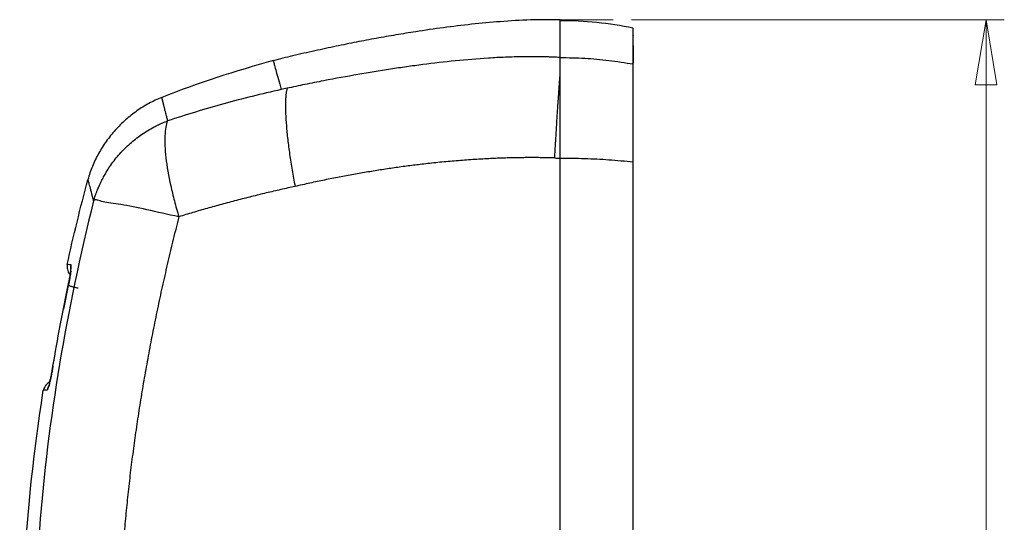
# Model space of a CAD drawing. Header units: millimetres. Extents: x 38 to 184, y 33 to 254.
# Tile 7 of 10: x 131 to 184, y 134 to 162. Entities that reach past the tile are written whole.
import ezdxf

# ---------------------------------------------------------------- set-up
doc = ezdxf.new("R2010")
doc.units = ezdxf.units.MM
doc.linetypes.add('CENTERX2', pattern=[20.32, 12.7, -2.54, 2.54, -2.54])
doc.styles.add('SLDTEXTSTYLE0', font='TXT', dxfattribs={"width": 0.7})
doc.dimstyles.new('SLDDIMSTYLE0', dxfattribs={"dimtxt": 3.5, "dimasz": 3.556, "dimexe": 0, "dimexo": 0.0625, "dimgap": 0.875, "dimtad": 1, "dimdec": 0, "dimlfac": 3, "dimrnd": 1e-09, "dimzin": 12, "dimdsep": 46, "dimtxsty": 'SLDTEXTSTYLE0', "dimblk1": 'CLOSED', "dimblk2": 'CLOSED', "dimsah": 1, "dimcen": 0.09, "dimadec": 0, "dimazin": 3, "dimtfac": 1, "dimtdec": 0, "dimtofl": 0, "dimtmove": 0, "dimatfit": 3, "dimldrblk": 'CLOSED', "dimfxl": 0, "dimfrac": 2, "dimtolj": 1, "dimtzin": 12, "dimarcsym": 0})

# ---------------------------------------------------------------- blocks, each defined once
blk = doc.blocks.new('_Closed')
at = {"color": 0, "linetype": 'ByBlock', "lineweight": -2}
for p, q in [((-1, 0.166667), (0, 0)), ((-1, 0.166667), (-1, -0.166667)), ((0, 0), (-1, -0.166667)), ((0, 0), (-1, 0))]:
    blk.add_line(p, q, dxfattribs=at)
blk = doc.blocks.new('_D_1')
at = {"color": 7, "linetype": 'Continuous', "lineweight": 0}
for p, q in [((164.027, 162.019), (184.456, 162.019)), ((183.456, 162.019), (183.456, 108.471)), ((162.122, 108.471), (184.456, 108.471))]:
    blk.add_line(p, q, dxfattribs=at)
at = {"color": 7, "linetype": 'Continuous', "lineweight": 18, "xscale": 3.556, "yscale": 3.556}
for p, rotation in [((183.456, 162.019), 90.0000000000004), ((183.456, 108.471), 270.0000000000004)]:
    blk.add_blockref('_Closed', p, dxfattribs=dict(at, rotation=rotation))
at = {"color": 7, "linetype": 'Continuous', "lineweight": 18, "insert": (178.945, 115.752), "char_height": 3.5, "attachment_point": 1, "rotation": 90, "style": 'SLDTEXTSTYLE0'}
blk.add_mtext('161', dxfattribs=at)

msp = doc.modelspace()

# ---------------------------------------------------------------- linework, layer by layer
at = {"color": 7, "linetype": 'CENTERX2', "lineweight": 18}
msp.add_line((158.682, 162.019), (163.027, 162.019), dxfattribs=at)
at = {"color": 7, "linetype": 'Continuous', "lineweight": 25}
for p, q in [((160.123, 116.196), (160.123, 154.439)), ((133.182, 147.469), (132.92, 146.176)), ((132.386, 143.383), (132.317, 143.037)), ((131.878, 141.874), (131.847, 141.821)), ((131.819, 141.722), (131.833, 141.727))]:
    msp.add_line(p, q, dxfattribs=at)
for centre, radius, start, end in [((160.123, 141.971), 20, 78.4607, 90), ((160.123, 101.971), 59.912, 105.20146, 111.358)]:
    msp.add_arc(centre, radius, start, end, dxfattribs=at)
for points, knots in [([(160.123, 162.02), (159.585, 162.024), (158.491, 162.032), (156.873, 161.928), (155.282, 161.783), (153.739, 161.595), (152.36, 161.394), (151.135, 161.195), (150.054, 161.005), (148.96, 160.799), (147.838, 160.571), (146.672, 160.319), (145.523, 160.064), (144.767, 159.872), (144.414, 159.783)], [0, 0, 0, 0, 0.1015029, 0.2062791, 0.3054765, 0.4028765, 0.4993842, 0.5681527, 0.6369685, 0.706432, 0.7779908, 0.8529613, 0.9313904, 1, 1, 1, 1]), ([(160.123, 159.958), (160.123, 160.204), (160.123, 160.698), (160.123, 161.262), (160.123, 161.678), (160.123, 161.923), (160.123, 162.031), (160.123, 162.014), (160.123, 162.01)], [0, 0, 0, 0, 0.196321, 0.392769, 0.589052, 0.768232, 0.947545, 1, 1, 1, 1]), ([(164.123, 159.601), (164.123, 159.793), (164.123, 160.183), (164.122, 160.656), (164.121, 161.049), (164.122, 161.34), (164.123, 161.531), (164.123, 161.555), (164.124, 161.567)], [0, 0, 0, 0, 0.153875, 0.312849, 0.476936, 0.646152, 0.820514, 1, 1, 1, 1]), ([(160.123, 159.957), (160.123, 160.219), (160.123, 160.539), (160.123, 160.763), (160.123, 160.804)], [0, 0, 0, 0, 0.817824, 1, 1, 1, 1]), ([(164.123, 161.044), (164.123, 161.092), (164.123, 161.164), (164.123, 161.155), (164.123, 161.152)], [0, 0, 0, 0, 0.6666667, 1, 1, 1, 1]), ([(164.123, 160.61), (164.123, 160.535), (164.123, 160.385), (164.123, 160.056), (164.123, 159.765), (164.123, 159.654)], [0, 0, 0, 0, 0.382222, 0.764443, 1, 1, 1, 1]), ([(160.123, 159.958), (160.042, 159.962), (159.856, 159.972), (159.613, 159.981), (159.368, 159.989), (159.044, 159.996), (158.617, 160), (158.102, 159.998), (157.608, 159.988), (156.969, 159.966), (155.893, 159.907), (154.384, 159.779), (152.896, 159.607), (151.717, 159.447), (150.539, 159.273), (149.056, 159.029), (147.533, 158.752), (146.145, 158.477), (145.477, 158.337), (145.171, 158.271)], [0, 0, 0, 0, 0.015625, 0.03125, 0.046875, 0.0625, 0.09375, 0.125, 0.15625, 0.1875, 0.25, 0.375, 0.5, 0.5625, 0.625, 0.75, 0.875, 0.9375, 1, 1, 1, 1]), ([(160.123, 158.959), (160.123, 159.183), (160.123, 159.381), (160.123, 159.716), (160.123, 159.85), (160.123, 159.958)], [0, 0, 0, 0, 0.5, 0.5, 1, 1, 1, 1]), ([(160.123, 159.957), (160.575, 159.948), (161.47, 159.932), (162.809, 159.813), (163.682, 159.672), (164.123, 159.601)], [0, 0, 0, 0, 0.336194, 0.665105, 1, 1, 1, 1]), ([(160.123, 154.448), (160.123, 154.767), (160.123, 155.397), (160.123, 156.297), (160.123, 157.133), (160.123, 157.9), (160.123, 158.585), (160.123, 159.167), (160.123, 159.641), (160.123, 159.851), (160.123, 159.957)], [0, 0, 0, 0, 0.127153, 0.251191, 0.374781, 0.500004, 0.625222, 0.748798, 0.872808, 1, 1, 1, 1]), ([(164.123, 154.24), (164.123, 154.552), (164.123, 155.169), (164.123, 156.046), (164.123, 156.859), (164.123, 157.601), (164.123, 158.264), (164.123, 158.829), (164.123, 159.292), (164.123, 159.497), (164.123, 159.601)], [0, 0, 0, 0, 0.127552, 0.252247, 0.375486, 0.499705, 0.623961, 0.747312, 0.872182, 1, 1, 1, 1]), ([(159.828, 154.454), (159.831, 154.5), (159.837, 154.602), (159.847, 154.771), (159.859, 154.969), (159.876, 155.24), (159.895, 155.542), (159.916, 155.873), (159.934, 156.18), (159.96, 156.585), (159.986, 157.008), (160.01, 157.369), (160.027, 157.633), (160.043, 157.851), (160.059, 158.082), (160.074, 158.289), (160.087, 158.477), (160.1, 158.651), (160.112, 158.812), (160.119, 158.911), (160.123, 158.959)], [0, 0, 0, 0, 0.02582, 0.057584, 0.095125, 0.138284, 0.2115, 0.269164, 0.332346, 0.395026, 0.517561, 0.601876, 0.638106, 0.700906, 0.757863, 0.810056, 0.860391, 0.908842, 0.955385, 1, 1, 1, 1]), ([(160.123, 154.439), (160.123, 154.664), (160.123, 154.887), (160.123, 155.329), (160.123, 155.545), (160.123, 156.18), (160.123, 156.586), (160.123, 157.072), (160.123, 157.168), (160.123, 157.356), (160.123, 157.448), (160.123, 157.719), (160.123, 157.892), (160.123, 158.224), (160.123, 158.382), (160.123, 158.683), (160.123, 158.826), (160.123, 158.96)], [0, 0, 0, 0, 0.125, 0.125, 0.25, 0.25, 0.5, 0.5, 0.5625, 0.5625, 0.625, 0.625, 0.75, 0.75, 0.875, 0.875, 1, 1, 1, 1]), ([(144.845, 158.2), (143.777, 157.963), (142.741, 157.705), (140.672, 157.133), (139.64, 156.82), (138.622, 156.484)], [0, 0, 0, 0, 0.5, 0.5, 1, 1, 1, 1]), ([(145.171, 158.271), (145.157, 158.225), (145.133, 158.122), (145.106, 157.934), (145.089, 157.715), (145.076, 157.384), (145.083, 156.903), (145.125, 156.23), (145.201, 155.472), (145.308, 154.652), (145.441, 153.792), (145.55, 153.196), (145.609, 152.893)], [0, 0, 0, 0, 0.0625, 0.125, 0.1875, 0.25, 0.375, 0.5, 0.625, 0.75, 0.875, 1, 1, 1, 1]), ([(138.303, 157.769), (138.067, 157.665), (137.591, 157.458), (136.932, 157.035), (136.313, 156.547), (135.75, 155.989), (135.255, 155.371), (134.836, 154.705), (134.488, 154.003), (134.335, 153.508), (134.258, 153.262)], [0, 0, 0, 0, 0.123467, 0.248217, 0.374002, 0.500231, 0.626444, 0.75213, 0.876687, 1, 1, 1, 1]), ([(138.303, 157.769), (138.303, 157.768), (138.303, 157.768), (138.304, 157.762), (138.306, 157.753), (138.309, 157.74), (138.312, 157.724), (138.317, 157.704), (138.322, 157.68), (138.329, 157.653), (138.336, 157.621), (138.344, 157.586), (138.354, 157.547), (138.364, 157.505), (138.375, 157.458), (138.388, 157.407), (138.401, 157.353), (138.415, 157.294), (138.431, 157.232), (138.448, 157.165), (138.465, 157.095), (138.484, 157.02), (138.504, 156.941), (138.525, 156.858), (138.548, 156.771), (138.571, 156.68), (138.596, 156.584), (138.613, 156.517), (138.622, 156.484)], [0, 0, 0, 0, 0.036966, 0.0740512, 0.1112558, 0.1485797, 0.186023, 0.2235859, 0.2612682, 0.2990701, 0.3369917, 0.3750329, 0.4131938, 0.4514744, 0.4898748, 0.5283951, 0.5670353, 0.6057954, 0.6446754, 0.6836754, 0.7227955, 0.7620357, 0.8013959, 0.8408763, 0.8804769, 0.9201977, 0.9600387, 1, 1, 1, 1]), ([(134.573, 152.095), (134.584, 152.129), (134.606, 152.203), (134.644, 152.321), (134.69, 152.453), (134.744, 152.599), (134.841, 152.84), (134.965, 153.115), (135.137, 153.447), (135.311, 153.749), (135.52, 154.071), (135.75, 154.384), (136.088, 154.79), (136.462, 155.159), (136.874, 155.498), (137.197, 155.736), (137.54, 155.958), (137.848, 156.134), (138.124, 156.273), (138.368, 156.385), (138.536, 156.45), (138.622, 156.484)], [0, 0, 0, 0, 0.017986, 0.038519, 0.061625, 0.087332, 0.115669, 0.189238, 0.235005, 0.29754, 0.358332, 0.42144, 0.485237, 0.613819, 0.674274, 0.742479, 0.806981, 0.870992, 0.912853, 0.955871, 1, 1, 1, 1]), ([(138.622, 156.484), (138.538, 156.295), (138.446, 155.74), (138.496, 154.524), (138.725, 153.209), (138.956, 152.242), (139.112, 151.672), (139.199, 151.38), (139.245, 151.232)], [0, 0, 0, 0, 0.25, 0.5, 0.75, 0.875, 0.9375, 1, 1, 1, 1]), ([(159.828, 154.454), (159.709, 154.457), (159.472, 154.462), (159.115, 154.468), (158.758, 154.47), (158.399, 154.47), (158.04, 154.468), (157.679, 154.462), (157.318, 154.454), (156.956, 154.443), (156.593, 154.43), (156.055, 154.405), (155.336, 154.364), (154.441, 154.297), (153.544, 154.216), (152.698, 154.125), (151.898, 154.027), (151.139, 153.925), (150.371, 153.811), (149.596, 153.686), (148.813, 153.55), (148.022, 153.402), (147.224, 153.244), (146.418, 153.075), (145.88, 152.954), (145.609, 152.893)], [0, 0, 0, 0, 0.02471, 0.049481, 0.074315, 0.099214, 0.12418, 0.149213, 0.174316, 0.19949, 0.224736, 0.250057, 0.311727, 0.374893, 0.437409, 0.499743, 0.552498, 0.605937, 0.660072, 0.714911, 0.770465, 0.826742, 0.883751, 0.941501, 1, 1, 1, 1]), ([(160.123, 154.448), (160.574, 154.443), (161.467, 154.435), (162.806, 154.365), (163.681, 154.282), (164.123, 154.24)], [0, 0, 0, 0, 0.3350609, 0.6639139, 1, 1, 1, 1]), ([(160.134, 116.223), (160.134, 122.586), (160.134, 128.957), (160.134, 141.673), (160.134, 148.018), (160.133, 154.33)], [0, 0, 0, 0, 0.5, 0.5, 1, 1, 1, 1]), ([(164.123, 116.196), (164.123, 117.211), (164.123, 119.245), (164.123, 122.301), (164.123, 125.369), (164.123, 128.438), (164.123, 131.496), (164.123, 134.593), (164.123, 138.125), (164.123, 142.05), (164.123, 146.256), (164.123, 150.304), (164.123, 152.945), (164.123, 154.24)], [0, 0, 0, 0, 0.079893, 0.160036, 0.240429, 0.321253, 0.401481, 0.481027, 0.565063, 0.679781, 0.790508, 0.897248, 1, 1, 1, 1]), ([(145.609, 152.893), (145.479, 152.865), (145.217, 152.808), (144.824, 152.719), (144.427, 152.627), (144.027, 152.533), (143.624, 152.435), (143.219, 152.335), (142.81, 152.231), (142.264, 152.09), (141.589, 151.91), (140.792, 151.689), (140.011, 151.464), (139.499, 151.309), (139.245, 151.232)], [0, 0, 0, 0, 0.060387, 0.121374, 0.182965, 0.245162, 0.307965, 0.371378, 0.435402, 0.500039, 0.628169, 0.754199, 0.878139, 1, 1, 1, 1]), ([(139.245, 151.232), (138.624, 151.357), (137.443, 151.629), (135.994, 151.942), (135.18, 151.988), (134.768, 152.171), (134.629, 152.162), (134.573, 152.095)], [0, 0, 0, 0, 0.25, 0.5, 0.75, 0.875, 1, 1, 1, 1]), ([(139.245, 151.232), (139.193, 151.026), (139.088, 150.616), (138.937, 150.001), (138.788, 149.386), (138.643, 148.773), (138.502, 148.161), (138.365, 147.55), (138.231, 146.941), (138.101, 146.332), (137.975, 145.725), (137.852, 145.119), (137.734, 144.514), (137.619, 143.91), (137.507, 143.307), (137.4, 142.705), (137.296, 142.105), (137.196, 141.506), (137.099, 140.908), (137.007, 140.311), (136.918, 139.715), (136.833, 139.121), (136.752, 138.528), (136.675, 137.936), (136.601, 137.345), (136.531, 136.756), (136.465, 136.167), (136.403, 135.58), (136.345, 134.994), (136.29, 134.41), (136.226, 133.68), (136.158, 132.806), (136.09, 131.79), (136.033, 130.778), (135.989, 129.771), (135.956, 128.769), (135.935, 127.772), (135.926, 126.779), (135.928, 125.792), (135.943, 124.81), (135.969, 123.833), (136.007, 122.861), (136.057, 121.893), (136.118, 120.931), (136.191, 119.974), (136.275, 119.022), (136.372, 118.075), (136.479, 117.133), (136.56, 116.508), (136.601, 116.196)], [0, 0, 0, 0, 0.018002, 0.035947, 0.053835, 0.071667, 0.089443, 0.107163, 0.124828, 0.142438, 0.159993, 0.177495, 0.194942, 0.212337, 0.229679, 0.246968, 0.264205, 0.281391, 0.298526, 0.31561, 0.332644, 0.349629, 0.366564, 0.383451, 0.40029, 0.417081, 0.433824, 0.450522, 0.467173, 0.483779, 0.50034, 0.52932, 0.558138, 0.586798, 0.615303, 0.643656, 0.67186, 0.699919, 0.727836, 0.755615, 0.783259, 0.810771, 0.838157, 0.865418, 0.892559, 0.919584, 0.946497, 0.973301, 1, 1, 1, 1]), ([(133.128, 148.62), (133.122, 148.576), (133.11, 148.487), (133.145, 148.31), (133.193, 148.146), (133.281, 148.069), (133.299, 148.053)], [0, 0, 0, 0, 0.216538, 0.43388, 0.87881, 1, 1, 1, 1]), ([(133.337, 148.589), (133.274, 148.6), (133.165, 148.619), (133.146, 148.618), (133.138, 148.618)], [0, 0, 0, 0, 0.571922, 1, 1, 1, 1]), ([(133.359, 148.171), (133.345, 148.214), (133.302, 148.349), (133.322, 148.492), (133.337, 148.589)], [0, 0, 0, 0, 0.318476, 1, 1, 1, 1]), ([(133.321, 148.249), (133.322, 148.259), (133.325, 148.275), (133.327, 148.297), (133.33, 148.316), (133.332, 148.334), (133.334, 148.352), (133.336, 148.369), (133.339, 148.401), (133.343, 148.443), (133.346, 148.484), (133.347, 148.513), (133.348, 148.532), (133.347, 148.549), (133.347, 148.561), (133.346, 148.569), (133.345, 148.574), (133.344, 148.578), (133.343, 148.58), (133.343, 148.581), (133.342, 148.583), (133.341, 148.585), (133.339, 148.587), (133.337, 148.588), (133.337, 148.589)], [0, 0, 0, 0, 0.0475, 0.08125, 0.115, 0.14875, 0.1825, 0.21625, 0.25, 0.375, 0.5, 0.5625, 0.625, 0.6875, 0.75, 0.78375, 0.8175, 0.85125, 0.868125, 0.876563, 0.885, 0.91875, 0.9525, 1, 1, 1, 1]), ([(133.185, 147.484), (133.2, 147.555), (133.229, 147.696), (133.253, 147.832), (133.288, 148.028), (133.307, 148.148), (133.321, 148.249)], [0, 0, 0, 0, 0.25, 0.5, 0.5, 1, 1, 1, 1]), ([(133.313, 148.142), (133.298, 148.046), (133.275, 147.901), (133.229, 147.662), (133.202, 147.532), (133.188, 147.467)], [0, 0, 0, 0, 0.485532, 0.741155, 1, 1, 1, 1]), ([(133.318, 148.138), (133.316, 148.145), (133.307, 148.182), (133.315, 148.219), (133.321, 148.249)], [0, 0, 0, 0, 0.181274, 1, 1, 1, 1]), ([(133.191, 147.472), (133.189, 147.473), (133.179, 147.478), (133.182, 147.482), (133.185, 147.484)], [0, 0, 0, 0, 0.133304, 1, 1, 1, 1]), ([(133.736, 147.314), (133.656, 147.332), (133.496, 147.369), (133.313, 147.419), (133.206, 147.456), (133.201, 147.467), (133.199, 147.47)], [0, 0, 0, 0, 0.290476, 0.585768, 0.880943, 1, 1, 1, 1]), ([(132.171, 142.151), (132.177, 142.178), (132.191, 142.237), (132.213, 142.337), (132.236, 142.446), (132.26, 142.561), (132.283, 142.681), (132.306, 142.801), (132.328, 142.922), (132.341, 143), (132.347, 143.037), (132.347, 143.037)], [-0.000027, -0.000027, -0.000027, -0.000027, 0.124973, 0.249973, 0.374973, 0.499973, 0.624973, 0.749973, 0.874973, 0.999973, 1, 1, 1, 1]), ([(132.349, 143.045), (132.336, 142.969), (132.308, 142.813), (132.265, 142.586), (132.222, 142.372), (132.195, 142.251), (132.182, 142.193)], [0, 0, 0, 0, 0.242781, 0.497907, 0.756777, 1, 1, 1, 1]), ([(132.183, 142.208), (132.209, 142.321), (132.263, 142.566), (132.318, 142.872), (132.347, 143.037)], [0, 0, 0, 0, 0.461756, 1, 1, 1, 1]), ([(132.234, 142.443), (132.227, 142.413), (132.205, 142.31), (132.19, 142.238), (132.18, 142.188)], [0, 0, 0, 0, 0.297647, 1, 1, 1, 1]), ([(131.972, 142.019), (131.936, 141.975), (131.865, 141.886), (131.837, 141.781), (131.823, 141.729)], [0, 0, 0, 0, 0.500409, 1, 1, 1, 1]), ([(132.178, 142.182), (132.143, 142.16), (132.072, 142.115), (131.977, 142.041), (131.932, 141.964), (131.925, 141.951)], [0, 0, 0, 0, 0.4427194, 0.9021528, 1, 1, 1, 1]), ([(132.184, 142.2), (132.127, 142.163), (132.049, 142.111), (131.992, 142.037), (131.977, 142.016)], [0, 0, 0, 0, 0.716882, 1, 1, 1, 1]), ([(132.041, 141.753), (132.041, 141.753), (132.041, 141.753), (132.041, 141.753), (132.042, 141.753), (132.042, 141.753), (132.042, 141.753), (132.042, 141.753), (132.042, 141.753), (132.042, 141.753), (132.042, 141.753), (132.042, 141.753), (132.042, 141.753), (132.042, 141.753), (132.042, 141.753), (132.042, 141.753), (132.042, 141.753), (132.042, 141.753), (132.042, 141.753), (132.042, 141.753), (132.042, 141.753), (132.042, 141.753), (132.042, 141.753), (132.042, 141.753), (132.042, 141.753), (132.042, 141.753), (132.042, 141.753), (132.042, 141.753), (132.043, 141.753), (132.043, 141.754), (132.043, 141.754), (132.043, 141.754), (132.043, 141.754), (132.043, 141.754), (132.043, 141.754), (132.043, 141.754), (132.043, 141.754), (132.043, 141.754), (132.044, 141.754), (132.044, 141.754), (132.044, 141.755), (132.044, 141.755), (132.045, 141.755), (132.045, 141.755), (132.045, 141.755), (132.045, 141.755), (132.045, 141.755), (132.045, 141.756), (132.046, 141.756), (132.046, 141.756), (132.047, 141.756), (132.048, 141.758), (132.052, 141.762), (132.057, 141.77), (132.063, 141.783), (132.07, 141.8), (132.08, 141.826), (132.1, 141.883), (132.13, 141.985), (132.157, 142.092), (132.171, 142.151)], [0, 0, 0, 0, 0.002656, 0.007188, 0.009453, 0.010586, 0.011719, 0.012285, 0.012852, 0.013418, 0.013984, 0.015117, 0.015684, 0.01625, 0.016816, 0.0171, 0.017383, 0.017666, 0.017949, 0.018232, 0.018516, 0.018799, 0.019082, 0.019365, 0.019648, 0.020215, 0.020781, 0.021348, 0.021914, 0.02248, 0.023047, 0.023613, 0.02418, 0.025313, 0.026445, 0.027578, 0.029844, 0.032109, 0.034375, 0.038906, 0.043437, 0.045703, 0.047969, 0.050234, 0.0525, 0.054766, 0.057031, 0.059297, 0.061562, 0.066094, 0.070625, 0.08875, 0.125, 0.1875, 0.25, 0.3125, 0.375, 0.5, 0.75, 1, 1, 1, 1]), ([(132.131, 141.988), (132.122, 141.976), (132.07, 141.909), (132.054, 141.824), (132.041, 141.753)], [0, 0, 0, 0, 0.17102, 1, 1, 1, 1]), ([(132.184, 142.199), (132.172, 142.15), (132.151, 142.064), (132.135, 141.997), (132.128, 141.971), (132.131, 141.973), (132.131, 141.974)], [0, 0, 0, 0, 0.431345, 0.760709, 0.996614, 1, 1, 1, 1]), ([(131.216, 115.905), (130.726, 119.986), (130.525, 124.214), (130.724, 132.856), (131.124, 137.271), (131.819, 141.722)], [0, 0, 0, 0, 0.5, 0.5, 1, 1, 1, 1])]:
    msp.add_open_spline(points, degree=3, knots=knots, dxfattribs=at)
at = {"color": 8, "linetype": 'Continuous', "lineweight": 25}
for points, knots in [([(144.414, 159.786), (144.413, 159.786), (144.407, 159.808), (144.429, 159.73), (144.479, 159.545), (144.568, 159.217), (144.686, 158.782), (144.792, 158.393), (144.845, 158.2)], [0, 0, 0, 0, 0.004687, 0.208301, 0.409639, 0.608701, 0.805488, 1, 1, 1, 1]), ([(131.833, 141.727), (131.842, 141.734), (131.863, 141.75), (131.976, 141.752), (132.041, 141.753)], [0, 0, 0, 0, 0.428613, 1, 1, 1, 1])]:
    msp.add_open_spline(points, degree=3, knots=knots, dxfattribs=at)
at = {"color": 7, "linetype": 'Continuous', "lineweight": 25}
for points in [[(145.171, 158.271), (145.062, 158.247), (144.953, 158.224), (144.845, 158.2)], [(159.828, 154.454), (159.927, 154.449), (160.028, 154.444), (160.123, 154.439)], [(160.123, 116.198), (160.123, 118.327), (160.123, 122.586), (160.123, 128.976), (160.123, 135.363), (160.123, 141.74), (160.123, 148.106), (160.123, 152.334), (160.123, 154.448)], [(133.125, 148.619), (133.469, 150.167), (133.847, 151.715), (134.258, 153.262)], [(134.258, 153.262), (134.258, 153.262), (134.272, 153.215), (134.332, 152.995), (134.43, 152.63), (134.521, 152.289), (134.573, 152.095)], [(134.573, 152.095), (133.831, 149.126), (132.581, 143.17), (131.465, 134.134), (131.164, 125.027), (131.564, 118.952), (131.928, 115.91)], [(132.347, 143.037), (132.596, 144.524), (132.876, 146.009), (133.185, 147.484)]]:
    msp.add_open_spline(points, degree=3, dxfattribs=at)

# ---------------------------------------------------------------- dimensions: what is measured, and where the dimension line sits
at = {"color": 7, "linetype": 'Continuous', "lineweight": 18}
dim = msp.add_linear_dim(base=(183.456, 108.471), p1=(163.027, 162.019), p2=(161.122, 108.471), angle=90, dimstyle='SLDDIMSTYLE0', dxfattribs=at)
dim.commit()
dim.dimension.update_dxf_attribs({"geometry": '_D_1', "text_midpoint": (183.456, 119.033), "dimtype": 160})

doc.saveas('drawing.dxf')
